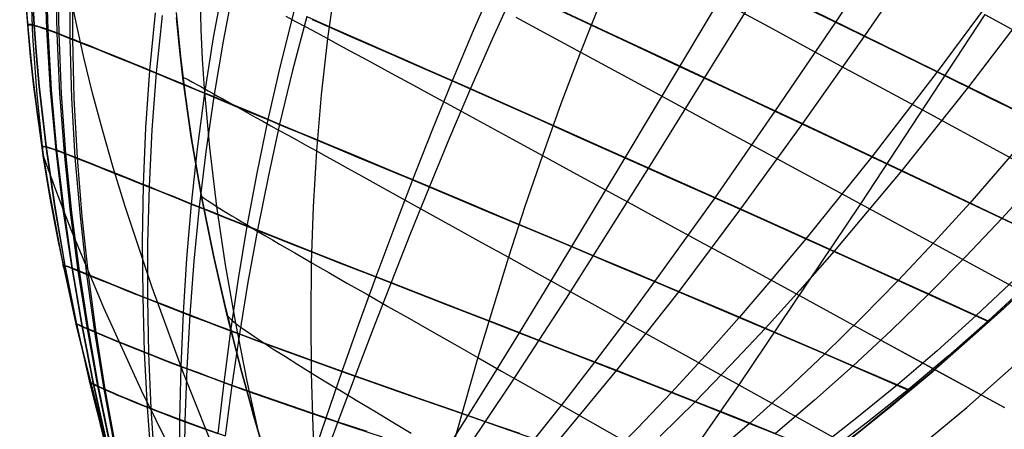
# Model space of a CAD drawing. Header units: millimetres. Extents: x -58 to 58, y -58 to 58.
# Tile 33 of 95: x 17 to 37, y -43 to -34. Entities that reach past the tile are written whole.
import ezdxf

# ---------------------------------------------------------------- set-up
doc = ezdxf.new("R2010")
doc.units = ezdxf.units.MM
doc.header["$MEASUREMENT"] = 0
doc.layers.add('Predefinito', color=5, linetype='Continuous')

msp = doc.modelspace()

# ---------------------------------------------------------------- linework, layer by layer
at = {"layer": 'Predefinito', "extrusion": (-5.09431e-06, 2.76691e-05, 1)}
msp.add_lwpolyline([(25.021, -51.773), (23.858, -49.473), (22.81, -47.301), (21.873, -45.25), (21.041, -43.313), (20.31, -41.484), (19.676, -39.758), (19.133, -38.128), (18.895, -37.347), (18.677, -36.588), (18.48, -35.85), (18.303, -35.131), (18.146, -34.433), (18.007, -33.752), (17.886, -33.09), (17.783, -32.445), (17.696, -31.816), (17.626, -31.202), (17.572, -30.603), (17.533, -30.019), (17.509, -29.447), (17.498, -28.888), (17.501, -28.34), (17.517, -27.804), (17.545, -27.277), (17.584, -26.76)], dxfattribs=at)
at = {"layer": 'Predefinito'}
for points in [[(43.19, -33.24), (42.017, -34.711), (40.794, -36.14), (39.522, -37.527), (38.203, -38.868), (36.839, -40.164), (35.431, -41.412), (33.98, -42.61), (32.489, -43.757), (30.96, -44.853), (29.393, -45.894), (27.791, -46.882), (26.157, -47.813), (24.491, -48.687), (22.796, -49.504), (21.073, -50.261), (19.326, -50.958), (17.556, -51.595), (15.764, -52.17)], [(15.764, -52.17), (17.556, -51.595), (19.326, -50.958), (21.073, -50.261), (22.796, -49.504), (24.491, -48.687), (26.157, -47.813), (27.791, -46.882), (29.393, -45.894), (30.96, -44.853), (32.489, -43.757), (33.98, -42.61), (35.431, -41.412), (36.839, -40.164), (38.203, -38.868), (39.522, -37.527), (40.794, -36.14), (42.017, -34.711), (43.19, -33.24)], [(16.053, -53.128), (17.878, -52.542), (19.681, -51.893), (21.46, -51.183), (23.214, -50.412), (24.94, -49.581), (26.637, -48.69), (28.301, -47.742), (29.932, -46.737), (31.528, -45.676), (33.085, -44.56), (34.604, -43.392), (36.081, -42.171), (37.515, -40.901), (38.904, -39.582), (40.247, -38.215), (41.542, -36.803), (42.788, -35.347), (43.982, -33.85)], [(17.15, -34.179), (17.206, -34.864), (17.279, -35.563), (17.366, -36.276), (17.471, -37.005), (17.591, -37.75), (17.883, -39.29), (18.244, -40.901), (18.677, -42.588), (19.185, -44.358), (19.771, -46.214), (20.437, -48.164), (21.188, -50.213)], [(20.162, -34.229), (20.247, -35.117), (20.362, -36.038), (20.506, -36.993), (20.682, -37.984), (20.89, -39.013), (21.132, -40.082), (21.409, -41.192), (21.722, -42.345), (22.073, -43.542), (22.889, -46.08), (23.869, -48.818), (25.02, -51.771)], [(20.171, -34.338), (20.228, -34.94), (20.297, -35.54), (20.465, -36.738), (20.671, -37.93), (20.912, -39.114), (21.183, -40.292), (21.481, -41.465), (21.804, -42.63), (22.511, -44.942), (23.29, -47.233), (24.127, -49.502), (25.02, -51.771)], [(25.02, -51.771), (24.127, -49.502), (23.29, -47.233), (22.511, -44.942), (21.804, -42.63), (21.481, -41.465), (21.183, -40.292), (20.912, -39.114), (20.671, -37.93), (20.465, -36.738), (20.297, -35.54), (20.228, -34.94), (20.171, -34.338)]]:
    msp.add_lwpolyline(points, dxfattribs=at)
at = {"layer": 'Predefinito', "extrusion": (1, 0, 0)}
for points in [[(-36.276, 320), (-36.276, 59.999)], [(-42.588, 319.999), (-42.588, 60)]]:
    msp.add_lwpolyline(points, dxfattribs=at)
at = {"layer": 'Predefinito'}
for points in [[(17.584, -26.758, 59.999), (17.439, -27.538, 59.999), (17.318, -28.317, 59.999), (17.222, -29.096, 59.999), (17.15, -29.875, 59.999), (17.101, -30.657, 59.999), (17.074, -31.441, 59.999), (17.07, -32.228, 59.999), (17.087, -33.021, 59.999), (17.124, -33.791, 59.999), (17.179, -34.56, 59.999), (17.252, -35.321, 59.999), (17.341, -36.079, 59.999), (17.444, -36.828, 59.999), (17.562, -37.576, 59.999), (17.834, -39.05, 59.999), (18.148, -40.497, 59.999), (18.503, -41.935, 60), (18.888, -43.346, 60), (19.304, -44.748, 60), (20.203, -47.495, 60.001), (21.188, -50.213, 60.003)], [(34.657, -32.603, 348.929), (33.435, -34.424, 348.762), (32.216, -36.213, 348.557), (31.003, -37.956, 348.309), (29.794, -39.641, 348.014), (29.19, -40.46, 347.845), (28.585, -41.261, 347.661), (27.982, -42.041, 347.461), (27.378, -42.804, 347.244)], [(35.26, -32.897, 30.733), (34.016, -34.698, 30.891), (32.77, -36.464, 31.086), (31.525, -38.18, 31.322), (30.278, -39.836, 31.604), (29.653, -40.639, 31.765), (29.026, -41.424, 31.942), (28.399, -42.187, 32.135), (27.771, -42.933, 32.344)], [(31.418, -33.439, 347.461), (30.292, -35.312, 347.223), (29.195, -37.149, 346.937), (28.122, -38.937, 346.598), (27.593, -39.811, 346.406), (27.068, -40.67, 346.198), (26.548, -41.51, 345.974), (26.031, -42.335, 345.733), (25.515, -43.151, 345.47)], [(17.228, -33.578, 319.999), (17.272, -34.706, 319.999), (17.358, -35.882, 319.999), (17.487, -37.11, 319.999)], [(21.12, -33.597, 337.897), (20.91, -34.729, 337.694), (20.732, -35.854, 337.478), (20.584, -36.971, 337.248), (20.464, -38.08, 337.004), (20.371, -39.177, 336.748), (20.301, -40.265, 336.478), (20.254, -41.345, 336.195), (20.227, -42.416, 335.895), (20.224, -43.988, 335.43)], [(21.326, -33.676, 41.762), (21.106, -34.802, 41.966), (20.918, -35.921, 42.183), (20.759, -37.033, 42.415), (20.627, -38.135, 42.66), (20.521, -39.227, 42.919), (20.439, -40.309, 43.191), (20.378, -41.384, 43.477), (20.338, -42.448, 43.779), (20.314, -44.011, 44.25)], [(26.581, -33.583, 344.15), (26.139, -34.598, 343.984), (25.715, -35.606, 343.804), (25.308, -36.606, 343.609), (24.918, -37.596, 343.398), (24.543, -38.577, 343.172), (24.181, -39.547, 342.929), (23.833, -40.503, 342.67), (23.497, -41.447, 342.394), (23.172, -42.384, 342.098), (22.858, -43.308, 341.78)], [(23.372, -33.619, 44.197), (23.208, -34.753, 44.345), (23.079, -35.885, 44.502), (22.984, -37.012, 44.668), (22.919, -38.136, 44.845), (22.882, -39.254, 45.03), (22.871, -40.366, 45.224), (22.883, -41.473, 45.43), (22.916, -42.574, 45.647), (22.969, -43.67, 45.867)], [(23.372, -33.619, 335.803), (23.208, -34.753, 335.655), (23.079, -35.885, 335.498), (22.984, -37.012, 335.332), (22.919, -38.136, 335.155), (22.882, -39.254, 334.97), (22.871, -40.366, 334.776), (22.883, -41.473, 334.57), (22.916, -42.574, 334.353), (22.969, -43.67, 334.133)], [(31.947, -33.687, 32.186), (30.796, -35.538, 32.416), (29.669, -37.35, 32.692), (28.56, -39.112, 33.02), (28.011, -39.972, 33.206), (27.466, -40.816, 33.407), (26.924, -41.641, 33.625), (26.384, -42.45, 33.861), (25.843, -43.249, 34.117)], [(36.775, -33.673, 350.081), (35.479, -35.424, 349.945), (34.166, -37.13, 349.777), (32.838, -38.779, 349.572), (32.169, -39.578, 349.454), (31.495, -40.36, 349.324), (30.816, -41.124, 349.181), (30.134, -41.867, 349.023), (29.449, -42.587, 348.849), (28.759, -43.288, 348.659)], [(17.487, -37.11, 319.999), (17.462, -36.947, 319.999), (17.297, -35.726, 320), (17.23, -35.111, 320), (17.174, -34.491, 320), (17.129, -33.869, 320)], [(17.266, -33.871, 325.064), (17.3, -34.49, 325.025), (17.345, -35.105, 324.985), (17.4, -35.718, 324.944), (17.54, -36.932, 324.859), (17.715, -38.134, 324.77), (17.922, -39.321, 324.677), (18.158, -40.496, 324.58), (18.418, -41.66, 324.479), (18.851, -43.386, 324.322), (19.328, -45.09, 324.157), (19.67, -46.217, 324.026), (20.032, -47.343, 323.868), (20.42, -48.469, 323.689), (20.835, -49.593, 323.499), (21.092, -50.253, 323.387)], [(17.273, -33.863, 54.822), (17.307, -34.482, 54.862), (17.351, -35.097, 54.903), (17.406, -35.709, 54.945), (17.544, -36.924, 55.032), (17.718, -38.125, 55.123), (17.924, -39.313, 55.218), (18.158, -40.488, 55.317), (18.417, -41.651, 55.42), (18.848, -43.377, 55.58), (19.323, -45.082, 55.748), (19.664, -46.209, 55.882), (20.026, -47.335, 56.044), (20.413, -48.461, 56.226), (20.828, -49.587, 56.42), (21.089, -50.254, 56.537)], [(26.977, -33.757, 35.485), (26.523, -34.762, 35.649), (26.086, -35.76, 35.826), (25.665, -36.749, 36.018), (25.259, -37.729, 36.226), (24.866, -38.699, 36.449), (24.487, -39.657, 36.689), (24.12, -40.601, 36.945), (23.764, -41.533, 37.219), (23.417, -42.457, 37.512), (23.081, -43.369, 37.829)], [(33.77, -42.777, 351.548), (34.56, -42.141, 351.627), (35.399, -41.438, 351.706), (36.316, -40.638, 351.784), (37.317, -39.72, 351.862), (38.427, -38.648, 351.938), (39.677, -37.363, 352.012), (40.371, -36.612, 352.049), (41.118, -35.771, 352.084), (41.926, -34.821, 352.117), (42.803, -33.736, 352.149)], [(17.535, -33.958, 327.674), (17.555, -34.571, 327.616), (17.627, -35.79, 327.496), (17.738, -36.996, 327.369), (17.883, -38.19, 327.237), (18.059, -39.372, 327.099), (18.263, -40.542, 326.955), (18.493, -41.701, 326.805), (18.879, -43.419, 326.572), (19.312, -45.121, 326.328), (19.467, -45.686, 326.235), (19.627, -46.25, 326.132), (19.794, -46.816, 326.018), (19.97, -47.384, 325.895), (20.154, -47.953, 325.763), (20.347, -48.523, 325.624), (20.767, -49.665, 325.332), (21.015, -50.285, 325.168)], [(17.56, -33.956, 52.153), (17.578, -34.57, 52.212), (17.648, -35.787, 52.335), (17.756, -36.993, 52.465), (17.898, -38.187, 52.6), (18.071, -39.368, 52.74), (18.273, -40.537, 52.887), (18.5, -41.696, 53.04), (18.882, -43.414, 53.278), (19.311, -45.116, 53.527), (19.465, -45.681, 53.622), (19.624, -46.245, 53.727), (19.79, -46.811, 53.843), (19.964, -47.379, 53.969), (20.148, -47.948, 54.103), (20.341, -48.519, 54.245), (20.545, -49.09, 54.393), (20.76, -49.661, 54.545), (21.01, -50.287, 54.714)], [(17.75, -34.037, 328.99), (17.761, -34.647, 328.923), (17.814, -35.859, 328.783), (17.905, -37.059, 328.637), (18.03, -38.247, 328.484), (18.186, -39.423, 328.324), (18.369, -40.588, 328.158), (18.578, -41.743, 327.984), (18.934, -43.454, 327.715), (19.336, -45.153, 327.432), (19.482, -45.717, 327.324), (19.633, -46.281, 327.205), (19.792, -46.848, 327.072), (19.96, -47.418, 326.929), (20.138, -47.989, 326.774), (20.328, -48.563, 326.611), (20.53, -49.136, 326.441), (20.745, -49.71, 326.265), (20.981, -50.3, 326.081)], [(17.788, -34.042, 50.809), (17.797, -34.651, 50.877), (17.847, -35.861, 51.02), (17.935, -37.061, 51.169), (18.056, -38.248, 51.325), (18.208, -39.423, 51.488), (18.388, -40.587, 51.657), (18.593, -41.741, 51.834), (18.943, -43.452, 52.109), (19.34, -45.149, 52.398), (19.484, -45.714, 52.508), (19.633, -46.278, 52.63), (19.791, -46.845, 52.764), (19.957, -47.414, 52.911), (20.134, -47.986, 53.069), (20.323, -48.56, 53.235), (20.524, -49.134, 53.409), (20.739, -49.709, 53.589), (20.976, -50.302, 53.779)], [(20.643, -33.974, 51.873), (20.66, -34.57, 51.92), (20.689, -35.165, 51.969), (20.728, -35.76, 52.019), (20.834, -36.946, 52.124), (20.977, -38.128, 52.234), (21.152, -39.304, 52.349), (21.357, -40.476, 52.471), (21.588, -41.643, 52.6), (21.844, -42.806, 52.731)], [(20.643, -33.974, 328.127), (20.66, -34.57, 328.08), (20.689, -35.165, 328.031), (20.728, -35.76, 327.981), (20.834, -36.946, 327.876), (20.977, -38.128, 327.766), (21.152, -39.304, 327.651), (21.357, -40.476, 327.529), (21.588, -41.643, 327.4), (21.844, -42.806, 327.269)], [(28.72, -33.982, 37.941), (28.302, -35.027, 38.069), (27.907, -36.068, 38.207), (27.535, -37.103, 38.354), (27.183, -38.131, 38.51), (26.85, -39.151, 38.677), (26.233, -41.168, 39.038), (25.671, -43.147, 39.436)], [(28.72, -33.982, 342.059), (28.302, -35.027, 341.931), (27.907, -36.068, 341.793), (27.535, -37.103, 341.646), (27.183, -38.131, 341.49), (26.85, -39.151, 341.323), (26.233, -41.168, 340.962), (25.671, -43.147, 340.564)], [(27.487, -34.004, 344.974), (28.409, -34.433, 345.759), (29.345, -34.869, 346.508), (30.292, -35.312, 347.223), (31.25, -35.76, 347.905), (32.216, -36.213, 348.557), (33.188, -36.67, 349.18), (34.166, -37.13, 349.777), (35.149, -37.594, 350.35), (36.138, -38.061, 350.901), (38.086, -38.984, 351.916)], [(37.431, -33.995, 29.588), (36.112, -35.724, 29.714), (34.77, -37.406, 29.87), (33.408, -39.026, 30.061), (32.719, -39.81, 30.172), (32.024, -40.576, 30.294), (31.323, -41.323, 30.429), (30.617, -42.049, 30.579), (29.907, -42.751, 30.744)], [(32.423, -33.929, 348.127), (33.435, -34.424, 348.762), (34.454, -34.922, 349.367), (35.479, -35.424, 349.945), (36.51, -35.929, 350.499), (37.546, -36.437, 351.029), (39.598, -37.446, 352.008)], [(17.158, -34.287, 320), (17.215, -34.951, 320), (17.284, -35.615, 320), (17.367, -36.277, 320), (17.487, -37.11, 319.999)], [(18.024, -34.144, 330.294), (18.025, -34.749, 330.218), (18.057, -35.952, 330.061), (18.125, -37.144, 329.896), (18.227, -38.325, 329.723), (18.359, -39.494, 329.543), (18.519, -40.652, 329.355), (18.703, -41.801, 329.159), (19.022, -43.502, 328.855), (19.138, -44.065, 328.752), (19.388, -45.193, 328.534), (19.523, -45.757, 328.412), (19.663, -46.321, 328.276), (19.812, -46.888, 328.126), (19.971, -47.458, 327.962), (20.141, -48.031, 327.785), (20.324, -48.607, 327.598), (20.522, -49.183, 327.402), (20.735, -49.759, 327.199), (20.954, -50.311, 326.999)], [(18.078, -34.155, 49.48), (18.077, -34.759, 49.557), (18.104, -35.961, 49.717), (18.168, -37.151, 49.885), (18.265, -38.331, 50.061), (18.393, -39.498, 50.245), (18.548, -40.656, 50.436), (18.727, -41.803, 50.636), (19.039, -43.502, 50.946), (19.153, -44.065, 51.05), (19.398, -45.192, 51.272), (19.53, -45.756, 51.397), (19.668, -46.319, 51.536), (19.815, -46.886, 51.689), (19.972, -47.457, 51.856), (20.141, -48.03, 52.036), (20.322, -48.606, 52.227), (20.519, -49.182, 52.428), (20.731, -49.758, 52.636), (20.951, -50.312, 52.841)], [(19.74, -34.237, 335.377), (19.627, -35.398, 335.176), (19.547, -36.55, 334.962), (19.499, -37.693, 334.737), (19.48, -38.825, 334.501), (19.488, -39.948, 334.254), (19.521, -41.062, 333.995), (19.577, -42.166, 333.722), (19.699, -43.794, 333.299), (19.806, -44.88, 333.007), (19.869, -45.43, 332.848), (19.94, -45.983, 332.672), (19.978, -46.26, 332.577), (20.018, -46.538, 332.476), (20.107, -47.099, 332.258), (20.209, -47.664, 332.018), (20.327, -48.235, 331.758), (20.393, -48.521, 331.621), (20.464, -48.808, 331.48), (20.541, -49.095, 331.335), (20.622, -49.382, 331.186), (20.71, -49.669, 331.035), (20.804, -49.956, 330.88), (20.932, -50.32, 330.68)], [(19.883, -34.287, 44.31), (19.761, -35.443, 44.514), (19.673, -36.591, 44.73), (19.616, -37.73, 44.958), (19.587, -38.859, 45.197), (19.585, -39.977, 45.448), (19.608, -41.087, 45.71), (19.654, -42.187, 45.987), (19.76, -43.809, 46.416)], [(22.528, -34.208, 340.046), (22.254, -35.299, 339.839), (22.007, -36.383, 339.617), (21.785, -37.46, 339.379), (21.588, -38.527, 339.127), (21.412, -39.583, 338.861), (21.257, -40.629, 338.58), (21.122, -41.668, 338.282), (21.004, -42.697, 337.966)], [(27.911, -34.191, 34.661), (28.86, -34.633, 33.877), (29.823, -35.082, 33.129), (30.796, -35.538, 32.416), (31.78, -35.999, 31.735), (32.77, -36.464, 31.086), (33.767, -36.933, 30.465), (34.77, -37.406, 29.87), (35.779, -37.882, 29.299), (36.792, -38.361, 28.752), (38.093, -38.977, 28.084)], [(36.443, -34.269, 33.25), (33.937, -38.076, 33.535), (31.487, -41.717, 33.916), (30.273, -43.461, 34.142)], [(36.443, -34.269, 346.75), (33.937, -38.076, 346.465), (31.487, -41.717, 346.084), (30.273, -43.461, 345.858)], [(31.347, -34.115, 36.002), (32.097, -34.52, 35.439), (32.856, -34.931, 34.897), (33.624, -35.346, 34.374), (34.4, -35.766, 33.869), (35.183, -36.189, 33.38), (36.765, -37.046, 32.452), (38.368, -37.914, 31.582), (39.987, -38.791, 30.766), (41.619, -39.675, 30)], [(31.347, -34.115, 343.998), (32.097, -34.52, 344.561), (32.856, -34.931, 345.103), (33.624, -35.346, 345.626), (34.4, -35.766, 346.131), (35.183, -36.189, 346.62), (36.765, -37.046, 347.548), (38.366, -37.913, 348.417), (39.985, -38.79, 349.232), (41.616, -39.673, 349.999)], [(32.978, -34.19, 31.523), (34.016, -34.698, 30.891), (35.061, -35.209, 30.289), (36.112, -35.724, 29.714), (37.169, -36.243, 29.163), (38.23, -36.764, 28.637), (39.605, -37.439, 27.991)], [(36.443, -34.269, 33.25), (38.106, -35.172, 32.349), (39.789, -36.086, 31.511), (41.49, -37.01, 30.73), (43.205, -37.942, 30)], [(36.443, -34.269, 346.75), (38.105, -35.171, 347.65), (39.788, -36.085, 348.488), (41.488, -37.009, 349.269), (43.202, -37.94, 349.999)], [(17.173, -34.481, 59.999), (17.194, -34.464, 57.464), (17.235, -34.466, 56.17), (17.307, -34.482, 54.862), (17.357, -34.496, 54.203), (17.418, -34.515, 53.542), (17.491, -34.539, 52.878), (17.578, -34.57, 52.212), (17.68, -34.607, 51.544), (17.797, -34.651, 50.877), (17.93, -34.702, 50.215), (18.077, -34.759, 49.557), (18.239, -34.823, 48.904), (18.415, -34.894, 48.257), (18.605, -34.97, 47.616), (18.809, -35.053, 46.981), (19.027, -35.142, 46.353), (19.258, -35.236, 45.732), (19.503, -35.337, 45.119), (19.761, -35.443, 44.514), (20.032, -35.555, 43.917), (20.315, -35.672, 43.329), (20.611, -35.794, 42.751), (20.918, -35.921, 42.183), (21.235, -36.053, 41.627), (21.563, -36.189, 41.083), (21.9, -36.329, 40.549), (22.245, -36.473, 40.026), (22.599, -36.62, 39.515), (22.961, -36.77, 39.014), (23.329, -36.924, 38.523), (23.704, -37.08, 38.044), (24.085, -37.239, 37.574), (24.472, -37.4, 37.115), (25.259, -37.729, 36.226), (26.062, -38.065, 35.374), (26.882, -38.408, 34.556), (27.715, -38.757, 33.772), (28.56, -39.112, 33.02), (29.415, -39.472, 32.298), (30.278, -39.836, 31.604), (31.148, -40.204, 30.937), (32.024, -40.576, 30.294), (32.905, -40.952, 29.674), (33.791, -41.332, 29.076), (34.94, -41.826, 28.336)], [(17.174, -34.491, 320), (17.194, -34.474, 322.48), (17.232, -34.476, 323.746), (17.3, -34.49, 325.025), (17.404, -34.52, 326.316), (17.474, -34.543, 326.965), (17.555, -34.571, 327.616), (17.651, -34.606, 328.27), (17.761, -34.647, 328.923), (17.886, -34.695, 329.573), (18.025, -34.749, 330.218), (18.179, -34.809, 330.859), (18.346, -34.876, 331.494), (18.526, -34.948, 332.124), (18.72, -35.027, 332.748), (18.927, -35.111, 333.365), (19.148, -35.201, 333.976), (19.381, -35.297, 334.58), (19.627, -35.398, 335.176), (19.885, -35.504, 335.765), (20.156, -35.616, 336.345), (20.438, -35.733, 336.916), (20.732, -35.854, 337.478), (21.036, -35.98, 338.029), (21.351, -36.111, 338.569), (21.674, -36.245, 339.098), (22.007, -36.383, 339.617), (22.347, -36.525, 340.125), (22.696, -36.67, 340.623), (23.051, -36.818, 341.11), (23.414, -36.969, 341.588), (23.782, -37.122, 342.055), (24.156, -37.278, 342.512), (24.918, -37.596, 343.398), (25.697, -37.922, 344.248), (26.492, -38.254, 345.063), (27.301, -38.593, 345.846), (28.122, -38.937, 346.598), (28.954, -39.287, 347.32), (29.794, -39.641, 348.014), (30.641, -39.998, 348.681), (31.495, -40.36, 349.324), (32.354, -40.726, 349.944), (33.218, -41.095, 350.543), (34.933, -41.833, 351.663)], [(22.79, -34.312, 39.597), (22.505, -35.396, 39.804), (22.245, -36.473, 40.026), (22.011, -37.541, 40.264), (21.799, -38.601, 40.516), (21.608, -39.649, 40.783), (21.438, -40.688, 41.065), (21.286, -41.719, 41.364), (21.152, -42.74, 41.682)], [(22.368, -34.3, 46.095), (22.566, -34.407, 45.648), (22.773, -34.518, 45.207), (22.987, -34.634, 44.773), (23.208, -34.753, 44.345), (23.436, -34.877, 43.923), (23.671, -35.004, 43.509), (23.913, -35.135, 43.1), (24.161, -35.27, 42.699), (24.415, -35.407, 42.304), (24.675, -35.548, 41.915), (24.941, -35.692, 41.532), (25.211, -35.839, 41.156), (25.768, -36.142, 40.421), (26.342, -36.454, 39.709), (26.931, -36.775, 39.02), (27.535, -37.103, 38.354), (28.15, -37.437, 37.709), (28.775, -37.778, 37.084), (29.41, -38.124, 36.479), (30.055, -38.475, 35.892), (30.707, -38.831, 35.324), (31.367, -39.19, 34.772), (32.707, -39.921, 33.714), (34.067, -40.663, 32.712), (35.445, -41.414, 31.763), (36.838, -42.174, 30.86)], [(22.368, -34.3, 333.905), (22.566, -34.407, 334.352), (22.773, -34.518, 334.793), (22.987, -34.634, 335.227), (23.208, -34.753, 335.655), (23.436, -34.877, 336.077), (23.671, -35.004, 336.491), (23.913, -35.135, 336.9), (24.161, -35.27, 337.301), (24.415, -35.407, 337.696), (24.675, -35.548, 338.085), (24.941, -35.692, 338.468), (25.211, -35.839, 338.844), (25.768, -36.142, 339.579), (26.342, -36.454, 340.291), (26.931, -36.775, 340.98), (27.535, -37.103, 341.646), (28.15, -37.437, 342.291), (28.775, -37.778, 342.916), (29.41, -38.124, 343.521), (30.055, -38.475, 344.108), (30.707, -38.831, 344.676), (31.367, -39.19, 345.228), (32.707, -39.921, 346.286), (34.067, -40.662, 347.287), (35.444, -41.414, 348.237), (36.836, -42.173, 349.139)], [(22.79, -34.312, 39.597), (23.179, -34.482, 39.086), (23.576, -34.655, 38.587), (23.979, -34.832, 38.099), (24.39, -35.012, 37.623), (24.806, -35.196, 37.157), (25.228, -35.381, 36.703), (26.086, -35.76, 35.826), (26.96, -36.146, 34.989), (27.85, -36.541, 34.189), (28.754, -36.943, 33.424), (29.669, -37.35, 32.692), (30.593, -37.763, 31.992), (31.525, -38.18, 31.322), (32.463, -38.601, 30.679), (33.408, -39.026, 30.061), (34.358, -39.455, 29.467), (35.312, -39.887, 28.896), (36.535, -40.441, 28.198)], [(22.902, -34.371, 340.554), (23.285, -34.538, 341.051), (23.675, -34.709, 341.537), (24.072, -34.883, 342.011), (24.475, -35.06, 342.475), (24.883, -35.239, 342.929), (25.715, -35.606, 343.804), (26.563, -35.981, 344.64), (27.427, -36.363, 345.439), (28.305, -36.753, 346.204), (29.195, -37.149, 346.937), (30.095, -37.55, 347.638), (31.003, -37.956, 348.309), (31.917, -38.366, 348.954), (32.838, -38.779, 349.572), (33.764, -39.196, 350.168), (34.695, -39.617, 350.741), (36.527, -40.448, 351.801)], [(27.001, -34.325, 39.413), (27.644, -34.672, 38.729), (28.302, -35.027, 38.069), (28.972, -35.39, 37.432), (29.654, -35.758, 36.817), (30.346, -36.132, 36.223), (31.048, -36.512, 35.65), (31.759, -36.897, 35.095), (32.478, -37.286, 34.558), (33.204, -37.679, 34.039), (33.937, -38.076, 33.535), (35.419, -38.879, 32.573), (36.919, -39.692, 31.666), (38.435, -40.513, 30.81), (39.964, -41.342, 30)], [(27.001, -34.325, 340.587), (27.644, -34.672, 341.271), (28.302, -35.027, 341.931), (28.972, -35.39, 342.568), (29.654, -35.758, 343.183), (30.346, -36.132, 343.777), (31.048, -36.512, 344.35), (31.759, -36.897, 344.905), (32.478, -37.286, 345.442), (33.204, -37.679, 345.961), (33.937, -38.076, 346.465), (35.418, -38.878, 347.427), (36.918, -39.691, 348.333), (38.434, -40.513, 349.189), (39.961, -41.341, 349.999)], [(20.297, -35.54, 60), (20.324, -35.54, 56.988), (20.358, -35.556, 55.985), (20.412, -35.585, 54.985), (20.488, -35.627, 53.99), (20.592, -35.684, 53), (20.656, -35.72, 52.509), (20.728, -35.76, 52.019), (20.808, -35.805, 51.532), (20.897, -35.854, 51.047), (20.995, -35.909, 50.565), (21.102, -35.968, 50.087), (21.216, -36.032, 49.611), (21.339, -36.1, 49.139), (21.47, -36.173, 48.671), (21.609, -36.25, 48.207), (21.755, -36.331, 47.747), (21.909, -36.416, 47.292), (22.07, -36.506, 46.842), (22.239, -36.6, 46.396), (22.415, -36.697, 45.956), (22.598, -36.798, 45.521), (22.787, -36.904, 45.092), (22.984, -37.012, 44.668), (23.187, -37.125, 44.251), (23.396, -37.241, 43.84), (23.611, -37.36, 43.435), (23.832, -37.482, 43.035), (24.059, -37.608, 42.642), (24.291, -37.736, 42.254), (24.77, -38.001, 41.496), (25.268, -38.276, 40.76), (25.781, -38.56, 40.045), (26.309, -38.852, 39.351), (26.85, -39.151, 38.677), (27.4, -39.456, 38.022), (27.961, -39.766, 37.387), (28.53, -40.081, 36.769), (29.108, -40.401, 36.168), (29.693, -40.724, 35.583), (30.285, -41.052, 35.013), (31.487, -41.717, 33.916), (32.708, -42.393, 32.871), (33.945, -43.077, 31.872)], [(20.297, -35.54, 320), (20.324, -35.54, 323.012), (20.358, -35.556, 324.015), (20.412, -35.585, 325.015), (20.488, -35.627, 326.01), (20.592, -35.684, 327), (20.656, -35.72, 327.491), (20.728, -35.76, 327.981), (20.808, -35.805, 328.468), (20.897, -35.854, 328.953), (20.995, -35.909, 329.435), (21.102, -35.968, 329.913), (21.216, -36.032, 330.389), (21.339, -36.1, 330.861), (21.47, -36.173, 331.329), (21.609, -36.25, 331.793), (21.755, -36.331, 332.253), (21.909, -36.416, 332.708), (22.07, -36.506, 333.158), (22.239, -36.6, 333.604), (22.415, -36.697, 334.044), (22.598, -36.798, 334.479), (22.787, -36.904, 334.908), (22.984, -37.012, 335.332), (23.187, -37.125, 335.749), (23.396, -37.241, 336.16), (23.611, -37.36, 336.565), (23.832, -37.482, 336.965), (24.059, -37.608, 337.358), (24.291, -37.736, 337.746), (24.77, -38.001, 338.504), (25.268, -38.276, 339.24), (25.781, -38.56, 339.955), (26.309, -38.852, 340.649), (26.85, -39.151, 341.323), (27.4, -39.456, 341.978), (27.961, -39.766, 342.613), (28.53, -40.081, 343.231), (29.108, -40.401, 343.832), (29.693, -40.724, 344.417), (30.285, -41.052, 344.987), (31.487, -41.717, 346.084), (32.708, -42.392, 347.129), (33.944, -43.077, 348.127)], [(37.546, -36.437, 351.029), (36.138, -38.061, 350.901), (35.421, -38.848, 350.825), (34.695, -39.617, 350.741), (33.961, -40.366, 350.647), (33.218, -41.095, 350.543), (32.466, -41.804, 350.427), (31.706, -42.49, 350.296), (30.941, -43.151, 350.151)], [(17.46, -36.937, 59.999), (17.494, -36.914, 56.297), (17.544, -36.924, 55.032), (17.628, -36.949, 53.753), (17.686, -36.968, 53.11), (17.756, -36.993, 52.465), (17.838, -37.024, 51.817), (17.935, -37.061, 51.169), (18.045, -37.103, 50.525), (18.168, -37.151, 49.885), (18.305, -37.205, 49.25), (18.455, -37.265, 48.62), (18.617, -37.33, 47.994), (18.792, -37.4, 47.374), (18.98, -37.475, 46.761), (19.18, -37.555, 46.153), (19.392, -37.64, 45.552), (19.616, -37.73, 44.958), (19.851, -37.825, 44.371), (20.099, -37.924, 43.792), (20.358, -38.028, 43.221), (20.627, -38.135, 42.66), (20.906, -38.247, 42.11), (21.195, -38.362, 41.569), (21.493, -38.48, 41.037), (21.799, -38.601, 40.516), (22.113, -38.725, 40.005), (22.434, -38.852, 39.503), (22.762, -38.981, 39.011), (23.096, -39.113, 38.528), (23.781, -39.382, 37.59), (24.487, -39.657, 36.689), (25.209, -39.938, 35.822), (25.947, -40.226, 34.987), (26.7, -40.518, 34.182), (27.466, -40.816, 33.407), (28.241, -41.118, 32.661), (29.026, -41.424, 31.942), (29.818, -41.735, 31.249), (30.617, -42.049, 30.579), (31.421, -42.369, 29.931), (32.23, -42.692, 29.305)], [(17.462, -36.947, 319.999), (17.493, -36.924, 323.621), (17.54, -36.932, 324.859), (17.619, -36.955, 326.109), (17.673, -36.973, 326.738), (17.738, -36.996, 327.369), (17.815, -37.025, 328.003), (17.905, -37.059, 328.637), (18.009, -37.099, 329.268), (18.125, -37.144, 329.896), (18.254, -37.195, 330.519), (18.396, -37.251, 331.138), (18.55, -37.312, 331.752), (18.716, -37.379, 332.36), (18.894, -37.45, 332.964), (19.084, -37.526, 333.561), (19.286, -37.607, 334.152), (19.499, -37.693, 334.737), (19.724, -37.783, 335.315), (19.96, -37.878, 335.886), (20.207, -37.977, 336.45), (20.464, -38.08, 337.004), (20.732, -38.186, 337.549), (21.008, -38.297, 338.085), (21.294, -38.41, 338.611), (21.588, -38.527, 339.127), (21.889, -38.646, 339.634), (22.198, -38.768, 340.132), (22.514, -38.893, 340.621), (22.837, -39.02, 341.101), (23.499, -39.28, 342.033), (24.181, -39.547, 342.929), (24.88, -39.82, 343.792), (25.596, -40.098, 344.624), (26.326, -40.381, 345.426), (27.068, -40.67, 346.198), (27.822, -40.963, 346.943), (28.585, -41.261, 347.661), (29.356, -41.562, 348.354), (30.134, -41.867, 349.023), (30.917, -42.177, 349.67), (31.706, -42.49, 350.296), (32.499, -42.809, 350.902)], [(21.188, -50.213, 320), (20.053, -47.059, 319.998), (19.524, -45.452, 319.999), (19.029, -43.835, 319.999), (18.566, -42.177, 319.999), (18.148, -40.498, 319.999), (17.785, -38.807, 319.999), (17.627, -37.959, 319.999), (17.487, -37.11, 319.999)], [(17.487, -37.11, 319.999), (17.753, -37.84, 319.999), (18.043, -38.592, 319.999), (18.698, -40.161, 320), (19.457, -41.824, 320), (20.327, -43.587, 320), (21.312, -45.458, 320), (22.419, -47.441, 320), (23.653, -49.543, 320), (25.02, -51.771, 320)], [(37.517, -37.571, 28.691), (36.792, -38.361, 28.752), (36.057, -39.134, 28.819), (35.312, -39.887, 28.896), (34.557, -40.62, 28.981), (33.791, -41.332, 29.076), (33.015, -42.024, 29.184), (32.23, -42.692, 29.305)], [(20.671, -37.93, 60), (20.671, -37.921, 58.048), (20.7, -37.942, 56.095), (20.736, -37.968, 55.122), (20.791, -38.007, 54.153), (20.87, -38.059, 53.19), (20.92, -38.091, 52.711), (20.977, -38.128, 52.234), (21.042, -38.169, 51.759), (21.115, -38.214, 51.286), (21.195, -38.263, 50.816), (21.283, -38.316, 50.348), (21.379, -38.374, 49.884), (21.481, -38.435, 49.423), (21.591, -38.5, 48.965), (21.708, -38.57, 48.51), (21.832, -38.643, 48.06), (21.963, -38.72, 47.613), (22.1, -38.8, 47.171), (22.244, -38.884, 46.733), (22.394, -38.971, 46.3), (22.551, -39.062, 45.871), (22.713, -39.157, 45.448), (22.882, -39.254, 45.03), (23.057, -39.355, 44.617), (23.237, -39.459, 44.21), (23.614, -39.675, 43.412), (24.011, -39.902, 42.634), (24.426, -40.139, 41.876), (24.857, -40.385, 41.139), (25.304, -40.639, 40.42), (25.763, -40.9, 39.72), (26.233, -41.168, 39.038), (26.712, -41.44, 38.373), (27.2, -41.717, 37.725), (27.696, -41.999, 37.092), (28.199, -42.285, 36.475), (29.225, -42.867, 35.283)], [(20.671, -37.93, 320), (20.671, -37.921, 321.952), (20.7, -37.942, 323.905), (20.736, -37.968, 324.878), (20.791, -38.007, 325.847), (20.87, -38.059, 326.81), (20.92, -38.091, 327.289), (20.977, -38.128, 327.766), (21.042, -38.169, 328.241), (21.115, -38.214, 328.714), (21.195, -38.263, 329.184), (21.283, -38.316, 329.652), (21.379, -38.374, 330.116), (21.481, -38.435, 330.577), (21.591, -38.5, 331.035), (21.708, -38.57, 331.49), (21.832, -38.643, 331.94), (21.963, -38.72, 332.387), (22.1, -38.8, 332.829), (22.244, -38.884, 333.267), (22.394, -38.971, 333.7), (22.551, -39.062, 334.129), (22.713, -39.157, 334.552), (22.882, -39.254, 334.97), (23.057, -39.355, 335.383), (23.237, -39.459, 335.79), (23.614, -39.675, 336.588), (24.011, -39.902, 337.366), (24.426, -40.139, 338.124), (24.857, -40.385, 338.861), (25.304, -40.639, 339.58), (25.763, -40.9, 340.28), (26.233, -41.168, 340.962), (26.712, -41.44, 341.627), (27.2, -41.717, 342.275), (27.696, -41.999, 342.908), (28.199, -42.285, 343.525), (29.225, -42.867, 344.717)], [(17.892, -39.333, 59.999), (17.886, -39.31, 57.642), (17.924, -39.313, 55.218), (17.98, -39.332, 53.985), (18.071, -39.368, 52.74), (18.134, -39.393, 52.114), (18.208, -39.423, 51.488), (18.294, -39.458, 50.864), (18.393, -39.498, 50.245), (18.503, -39.543, 49.628), (18.624, -39.592, 49.016), (18.757, -39.646, 48.409), (18.901, -39.704, 47.806), (19.056, -39.766, 47.208), (19.221, -39.833, 46.616), (19.398, -39.903, 46.029), (19.585, -39.977, 45.448), (19.783, -40.055, 44.873), (19.992, -40.136, 44.304), (20.211, -40.221, 43.743), (20.439, -40.309, 43.191), (20.676, -40.4, 42.646), (20.922, -40.494, 42.111), (21.176, -40.59, 41.584), (21.438, -40.688, 41.065), (21.707, -40.788, 40.555), (21.984, -40.89, 40.054), (22.555, -41.099, 39.076), (23.15, -41.314, 38.131), (23.764, -41.533, 37.219), (24.395, -41.756, 36.337), (25.043, -41.983, 35.484), (25.707, -42.214, 34.659), (26.384, -42.45, 33.861), (27.072, -42.689, 33.09)], [(17.894, -39.343, 319.999), (17.888, -39.32, 322.306), (17.922, -39.321, 324.677), (17.974, -39.339, 325.882), (18.059, -39.372, 327.099), (18.117, -39.395, 327.711), (18.186, -39.423, 328.324), (18.267, -39.456, 328.935), (18.359, -39.494, 329.543), (18.463, -39.536, 330.147), (18.577, -39.582, 330.748), (18.702, -39.633, 331.344), (18.839, -39.688, 331.936), (18.985, -39.747, 332.523), (19.143, -39.81, 333.105), (19.31, -39.877, 333.682), (19.488, -39.948, 334.254), (19.677, -40.022, 334.82), (19.875, -40.1, 335.38), (20.083, -40.181, 335.933), (20.301, -40.265, 336.478), (20.528, -40.352, 337.016), (20.763, -40.442, 337.545), (21.006, -40.535, 338.067), (21.257, -40.629, 338.58), (21.516, -40.726, 339.085), (21.781, -40.824, 339.581), (22.331, -41.027, 340.551), (22.905, -41.235, 341.489), (23.497, -41.447, 342.394), (24.107, -41.663, 343.27), (24.734, -41.883, 344.118), (25.376, -42.107, 344.938), (26.031, -42.335, 345.733), (26.699, -42.568, 346.501), (27.378, -42.804, 347.244)], [(37.646, -39.409, 28.115), (36.748, -40.247, 28.181), (35.92, -40.988, 28.249), (35.152, -41.649, 28.317), (33.767, -42.779, 28.452)], [(37.046, -39.593, 28.282), (36.27, -40.322, 28.346), (35.481, -41.03, 28.418), (34.681, -41.716, 28.5), (33.867, -42.38, 28.593), (33.043, -43.02, 28.699)], [(37.292, -39.707, 28.152), (36.509, -40.43, 28.212), (35.712, -41.131, 28.281), (34.902, -41.811, 28.36), (34.08, -42.469, 28.449), (33.246, -43.102, 28.551)], [(21.183, -40.292, 60), (21.177, -40.304, 56.216), (21.195, -40.329, 55.273), (21.228, -40.365, 54.334), (21.281, -40.414, 53.399), (21.357, -40.476, 52.471), (21.46, -40.553, 51.55), (21.59, -40.645, 50.638), (21.746, -40.751, 49.736), (21.927, -40.87, 48.845), (22.131, -41.002, 47.968), (22.36, -41.147, 47.105), (22.61, -41.304, 46.259), (22.883, -41.473, 45.43), (23.176, -41.652, 44.619), (23.488, -41.842, 43.827), (23.817, -42.041, 43.053), (24.162, -42.248, 42.297), (24.522, -42.464, 41.557), (24.895, -42.686, 40.835)], [(21.183, -40.292, 320), (21.177, -40.304, 323.784), (21.195, -40.329, 324.727), (21.228, -40.365, 325.666), (21.281, -40.414, 326.601), (21.357, -40.476, 327.529), (21.46, -40.553, 328.45), (21.59, -40.645, 329.362), (21.746, -40.751, 330.264), (21.927, -40.87, 331.155), (22.131, -41.002, 332.032), (22.36, -41.147, 332.895), (22.61, -41.304, 333.741), (22.883, -41.473, 334.57), (23.176, -41.652, 335.381), (23.488, -41.842, 336.173), (23.817, -42.041, 336.947), (24.162, -42.248, 337.703), (24.522, -42.464, 338.443), (24.895, -42.686, 339.165)], [(18.151, -40.51, 59.999), (18.158, -40.488, 55.317), (18.199, -40.505, 54.108), (18.273, -40.537, 52.887), (18.325, -40.56, 52.272), (18.388, -40.587, 51.657), (18.462, -40.619, 51.045), (18.548, -40.656, 50.436), (18.644, -40.696, 49.83), (18.75, -40.741, 49.228), (18.868, -40.789, 48.63), (18.995, -40.842, 48.036), (19.133, -40.898, 47.447), (19.282, -40.957, 46.863), (19.44, -41.021, 46.284), (19.608, -41.087, 45.71), (19.786, -41.157, 45.142), (19.974, -41.23, 44.58), (20.172, -41.305, 44.025), (20.378, -41.384, 43.477), (20.593, -41.464, 42.937), (20.816, -41.547, 42.405), (21.047, -41.632, 41.881), (21.286, -41.719, 41.364), (21.784, -41.897, 40.355), (22.307, -42.08, 39.377), (22.852, -42.267, 38.429), (23.417, -42.457, 37.512), (23.999, -42.65, 36.624)], [(18.153, -40.52, 319.999), (18.158, -40.496, 324.58), (18.195, -40.512, 325.762), (18.263, -40.542, 326.955), (18.311, -40.563, 327.556), (18.369, -40.588, 328.158), (18.439, -40.618, 328.758), (18.519, -40.652, 329.355), (18.609, -40.69, 329.949), (18.709, -40.733, 330.54), (18.82, -40.779, 331.127), (18.941, -40.828, 331.709), (19.071, -40.881, 332.288), (19.212, -40.938, 332.862), (19.362, -40.998, 333.431), (19.521, -41.062, 333.995), (19.69, -41.128, 334.554), (19.869, -41.198, 335.107), (20.057, -41.27, 335.654), (20.254, -41.345, 336.195), (20.459, -41.423, 336.728), (20.672, -41.503, 337.253), (20.893, -41.584, 337.771), (21.122, -41.668, 338.282), (21.599, -41.84, 339.28), (22.102, -42.017, 340.249), (22.627, -42.199, 341.189), (23.172, -42.384, 342.098), (23.734, -42.571, 342.98), (24.312, -42.761, 343.835)], [(18.436, -41.675, 60), (18.417, -41.651, 55.42), (18.444, -41.667, 54.236), (18.5, -41.696, 53.04), (18.541, -41.717, 52.438), (18.593, -41.741, 51.834), (18.655, -41.77, 51.233), (18.727, -41.803, 50.636), (18.81, -41.839, 50.041), (18.902, -41.879, 49.449), (19.003, -41.923, 48.862), (19.115, -41.969, 48.278), (19.235, -42.019, 47.698), (19.366, -42.072, 47.123), (19.505, -42.128, 46.552), (19.654, -42.187, 45.987), (19.812, -42.249, 45.426), (19.979, -42.313, 44.871), (20.154, -42.379, 44.322), (20.338, -42.448, 43.779), (20.731, -42.591, 42.717), (21.152, -42.74, 41.682)], [(18.438, -41.684, 319.999), (18.418, -41.66, 324.479), (18.442, -41.674, 325.636), (18.493, -41.701, 326.805), (18.531, -41.72, 327.394), (18.578, -41.743, 327.984), (18.636, -41.77, 328.573), (18.703, -41.801, 329.159), (18.78, -41.835, 329.742), (18.867, -41.873, 330.322), (18.962, -41.914, 330.899), (19.067, -41.958, 331.472), (19.181, -42.006, 332.041), (19.304, -42.056, 332.606), (19.436, -42.109, 333.166), (19.577, -42.166, 333.722), (19.727, -42.224, 334.274), (19.885, -42.286, 334.82), (20.052, -42.35, 335.361), (20.227, -42.416, 335.895), (20.601, -42.553, 336.944), (21.004, -42.697, 337.966)]]:
    msp.add_polyline3d(points, dxfattribs=at)

doc.saveas('drawing.dxf')
